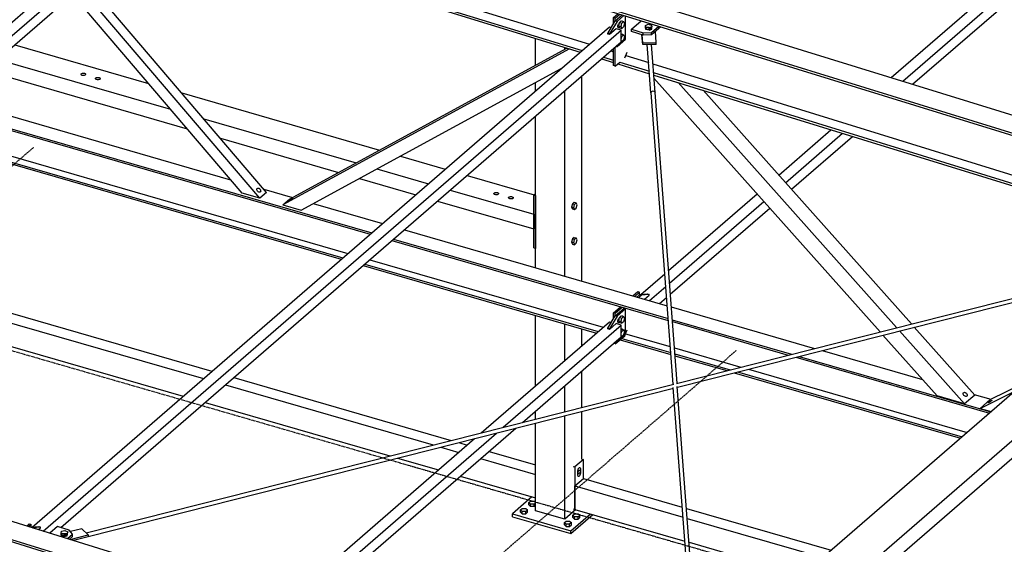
# Model space of a CAD drawing. Header units: millimetres. Extents: x -288865 to 11255, y 102926 to 380857.
# Tile 53 of 142: x -153778 to -151538, y 234282 to 235475. Entities that reach past the tile are written whole.
import ezdxf

# ---------------------------------------------------------------- set-up
doc = ezdxf.new("R2010")
doc.units = ezdxf.units.MM
doc.header["$MEASUREMENT"] = 0
doc.linetypes.add('DXK_LINE_DOT3', pattern=[5.9187, 2.979, -0.9799, 0.9799, -0.9799])
doc.layers.add('TS_INNE_OBIEKTY', color=7, linetype='Continuous')
doc.layers.add('TS_LINIE_WIDOCZNE', color=7, linetype='Continuous')

# ---------------------------------------------------------------- blocks, each defined once
blk = doc.blocks.new('Part-68308383-1573 - 1330')
at = {"layer": 'TS_LINIE_WIDOCZNE', "color": 1, "linetype": 'Continuous'}
for p, q in [((12430, 9481.1), (12441.2, 9490.8)), ((12445.2, 9489.7), (12434, 9479.9)), ((12441.2, 9490.8), (12445.2, 9489.7)), ((12445.2, 9483.9), (12445.2, 9489.7))]:
    blk.add_line(p, q, dxfattribs=at)
blk = doc.blocks.new('Bolt-68308383-3577 - 1330')
at = {"layer": 'TS_INNE_OBIEKTY', "color": 1, "linetype": 'Continuous'}
for p, q in [((12113.5, 9713.4), (12113.6, 9714.2)), ((12114, 9712.6), (12113.5, 9713.4)), ((12113.6, 9714.2), (12114.2, 9715)), ((12114.9, 9711.9), (12114, 9712.6)), ((12114.2, 9715), (12115.3, 9715.7)), ((12116.2, 9711.3), (12114.9, 9711.9)), ((12115.3, 9715.7), (12116.7, 9716.1)), ((12117.8, 9711), (12116.2, 9711.3)), ((12116.7, 9716.1), (12118.3, 9716.4)), ((12119.5, 9711), (12117.8, 9711)), ((12118.3, 9716.4), (12120, 9716.3)), ((12121.1, 9711.2), (12119.5, 9711)), ((12120, 9716.3), (12121.6, 9716)), ((12122.5, 9711.7), (12121.1, 9711.2)), ((12121.6, 9716), (12122.9, 9715.5)), ((12123.6, 9712.3), (12122.5, 9711.7)), ((12122.9, 9715.5), (12123.8, 9714.8)), ((12124.2, 9713.1), (12123.6, 9712.3)), ((12123.8, 9714.8), (12124.3, 9714)), ((12124.3, 9714), (12124.2, 9713.1)), ((12146.9, 9704.6), (12147.5, 9705.4)), ((12146.9, 9703.8), (12146.9, 9704.6)), ((12147.3, 9703), (12146.9, 9703.8)), ((12148.2, 9702.3), (12147.3, 9703)), ((12147.5, 9705.4), (12148.6, 9706.1)), ((12149.5, 9701.7), (12148.2, 9702.3)), ((12148.6, 9706.1), (12150, 9706.5)), ((12151.1, 9701.4), (12149.5, 9701.7)), ((12150, 9706.5), (12151.6, 9706.7)), ((12152.8, 9701.4), (12151.1, 9701.4)), ((12151.6, 9706.7), (12153.3, 9706.7)), ((12154.4, 9701.6), (12152.8, 9701.4)), ((12153.3, 9706.7), (12154.9, 9706.4)), ((12155.8, 9702.1), (12154.4, 9701.6)), ((12154.9, 9706.4), (12156.2, 9705.9)), ((12156.9, 9702.7), (12155.8, 9702.1)), ((12156.2, 9705.9), (12157.1, 9705.2)), ((12157.5, 9703.5), (12156.9, 9702.7)), ((12157.1, 9705.2), (12157.6, 9704.3)), ((12157.6, 9704.3), (12157.5, 9703.5))]:
    blk.add_line(p, q, dxfattribs=at)
blk = doc.blocks.new('Part-68308383-1559 - 1330')
at = {"layer": 'TS_LINIE_WIDOCZNE', "color": 1, "linetype": 'Continuous'}
for p, q in [((12385.8, 9442.9), (12401.7, 9456.6)), ((12389.8, 9441.7), (12405.7, 9455.5)), ((12389.8, 9441.7), (12385.8, 9442.9)), ((12385.8, 9429.3), (12385.8, 9442.9)), ((12389.8, 9435.9), (12389.8, 9441.7)), ((12389.8, 9371.8), (12411.4, 9390.4)), ((12411.4, 9390.4), (12413, 9394.7)), ((12413, 9394.8), (12416.7, 9404.2)), ((12385.8, 9372.9), (12385.8, 9373.1)), ((12389.8, 9371.8), (12385.8, 9372.9)), ((12389.8, 9371.8), (12389.8, 9376.5))]:
    blk.add_line(p, q, dxfattribs=at)
blk = doc.blocks.new('Part-68308383-1444 - 1330')
at = {"layer": 'TS_LINIE_WIDOCZNE', "color": 1, "linetype": 'Continuous'}
for p, q in [((12385.8, 10113.7), (12396.3, 10122.8)), ((12389.8, 10112.6), (12385.8, 10113.7)), ((12385.8, 10099.6), (12385.8, 10113.7)), ((12389.8, 10112.6), (12400.2, 10121.6)), ((12389.8, 10106.2), (12389.8, 10112.6)), ((12385.8, 10004.5), (12385.8, 10043.4)), ((12389.8, 10003.3), (12389.8, 10046.8)), ((12411.5, 10022.3), (12416.5, 10035.4)), ((12389.8, 10003.3), (12385.8, 10004.5)), ((12389.8, 10003.3), (12400, 10012.2))]:
    blk.add_line(p, q, dxfattribs=at)
blk = doc.blocks.new('Part-68308383-1448 - 1330')
at = {"layer": 'TS_LINIE_WIDOCZNE', "color": 1, "linetype": 'Continuous'}
for p, q in [((12426.8, 10087.6), (12448.8, 10106.6)), ((12426.7, 10082.3), (12426.8, 10087.6)), ((12453.3, 10074), (12426.7, 10082.3)), ((12426.8, 10087.6), (12453.4, 10079.3)), ((12453.4, 10079.3), (12472.5, 10080.2)), ((12459.6, 10089), (12459.7, 10089.9)), ((12460, 10088.2), (12459.6, 10089)), ((12459.7, 10089.9), (12460.3, 10090.7)), ((12461, 10087.4), (12460, 10088.2)), ((12460.2, 10088), (12460.3, 10090.7)), ((12460.3, 10090.7), (12461.3, 10091.3)), ((12462.3, 10086.9), (12461, 10087.4)), ((12461.3, 10091.3), (12462.8, 10091.8)), ((12463.8, 10086.6), (12462.3, 10086.9)), ((12462.8, 10091.8), (12464.4, 10092)), ((12465.5, 10086.5), (12463.8, 10086.6)), ((12464.4, 10092), (12466.1, 10091.9)), ((12467.2, 10086.7), (12465.5, 10086.5)), ((12466.1, 10091.9), (12467.6, 10091.6)), ((12468.6, 10087.1), (12467.2, 10086.7)), ((12467.6, 10086.8), (12467.6, 10091.6)), ((12467.6, 10091.6), (12469, 10091)), ((12469.6, 10087.8), (12468.6, 10087.1)), ((12469, 10091), (12469.9, 10090.3)), ((12470.2, 10088.6), (12469.6, 10087.8)), ((12469.9, 10090.3), (12470.3, 10089.4)), ((12470.3, 10089.4), (12470.2, 10088.6)), ((12493.2, 10092.9), (12472.4, 10074.9)), ((12472.4, 10074.9), (12472.5, 10080.2)), ((12472.5, 10080.2), (12488.7, 10094.3)), ((12453.3, 10074), (12453.4, 10079.3)), ((12472.4, 10074.9), (12453.3, 10074))]:
    blk.add_line(p, q, dxfattribs=at)
blk = doc.blocks.new('Part-68308383-1607 - 1330')
at = {"layer": 'TS_LINIE_WIDOCZNE', "color": 1, "linetype": 'Continuous'}
for p, q in [((10272.6, 10103.9), (11514.6, 9745.3)), ((10248, 10082.6), (11835.6, 9624.3)), ((10244.4, 10079.4), (11831.9, 9621.1)), ((10803.7, 9859.6), (11781.4, 9577.4)), ((10791.3, 9845.8), (11766.3, 9564.3)), ((10794.9, 9848.9), (11770, 9567.5)), ((11590.4, 9723.5), (11655.2, 9704.7)), ((11702.8, 9691), (11860.2, 9645.6)), ((11885.3, 9609.9), (12509.9, 9429.6)), ((11909.9, 9631.2), (12507.7, 9458.7)), ((11881.7, 9606.8), (12510.2, 9425.3)), ((11816.1, 9549.9), (12346.8, 9396.7)), ((11819.7, 9553.1), (12350.5, 9399.9)), ((11831.2, 9563), (12361.9, 9409.8)), ((12517.2, 9455.9), (12843.3, 9361.8)), ((12519.4, 9426.9), (12790.8, 9348.5)), ((12519.7, 9422.6), (12783.1, 9346.5)), ((12413.1, 9395), (12514.7, 9365.7)), ((12400.7, 9381.2), (12516.1, 9347.9)), ((12404.3, 9384.3), (12515.8, 9352.2)), ((12524.2, 9363), (12675.5, 9319.3)), ((12525.2, 9349.4), (12651, 9313.1)), ((12525.5, 9345.1), (12643.3, 9311.2)), ((12800.2, 9341.6), (13240.8, 9214.4)), ((12808, 9343.6), (13244.4, 9217.6)), ((12860.4, 9356.8), (13088.9, 9290.9)), ((12660.4, 9306.2), (13175.2, 9157.6)), ((12668.1, 9308.2), (13178.8, 9160.7)), ((12692.6, 9314.4), (13190.3, 9170.7)), ((13206.4, 9256.9), (13244.1, 9246.1))]:
    blk.add_line(p, q, dxfattribs=at)
blk = doc.blocks.new('Part-68308383-1611 - 1330')
at = {"layer": 'TS_LINIE_WIDOCZNE', "color": 1, "linetype": 'Continuous'}
for p, q in [((12992.1, 9399.4), (12477.7, 9976.1)), ((13029.9, 9409), (12533.2, 9965.9)), ((13063.3, 9417.4), (12589.6, 9948.5)), ((13207.5, 9255.8), (13070, 9409.9)), ((13122, 9253.8), (12998.8, 9391.9)), ((13184.4, 9235.8), (13036.7, 9401.4)), ((13184.4, 9235.8), (13122, 9253.8)), ((13207.5, 9255.8), (13184.4, 9235.8))]:
    blk.add_line(p, q, dxfattribs=at)
blk = doc.blocks.new('Part-68308383-2118 - 1330')
at = {"layer": 'TS_LINIE_WIDOCZNE', "color": 1, "linetype": 'Continuous'}
for p, q in [((12439, 9478.5), (12445.4, 9484)), ((12449.4, 9482.8), (12443, 9477.3)), ((12445.4, 9484), (12462.7, 9485.6)), ((12445.4, 9484), (12449.4, 9482.8)), ((12466.7, 9484.5), (12449.4, 9482.8)), ((12462.7, 9485.6), (12466.7, 9484.5)), ((12466.7, 9482.8), (12466.7, 9484.5))]:
    blk.add_line(p, q, dxfattribs=at)
blk = doc.blocks.new('Part-68308383-3545 - 1330')
at = {"layer": 'TS_LINIE_WIDOCZNE', "color": 1, "linetype": 'Continuous'}
for p, q in [((12208.2, 10227.3), (12208.1, 10924.8)), ((12274.7, 10905.6), (12208.1, 10924.8)), ((12274.8, 10206.8), (12274.7, 10905.6)), ((12313.3, 10194.9), (12313.2, 10900.4)), ((12208.2, 10005.5), (12208.2, 10066.3)), ((12274.8, 10041.7), (12274.8, 10045.7)), ((12313.3, 9514.8), (12313.3, 9980.5)), ((12208.2, 9947), (12208.2, 9965.8)), ((12274.8, 9525.9), (12274.8, 9947.2)), ((12208.2, 9545.1), (12208.2, 9889.5)), ((12208.2, 9276.7), (12208.2, 9436.7)), ((12274.9, 9334.4), (12274.8, 9417.5)), ((12313.3, 9367.7), (12313.3, 9406.4)), ((12313.3, 9227.7), (12313.3, 9310.3)), ((12274.9, 9217.9), (12274.9, 9277)), ((12208.2, 9201.1), (12208.2, 9219.3)), ((12274.9, 8973.6), (12274.9, 9208.6)), ((12313.3, 9110.2), (12313.3, 9218.4)), ((12208.3, 8992.8), (12208.2, 9191.8)), ((12274.9, 8973.6), (12208.3, 8992.8)), ((12299.9, 8995.3), (12274.9, 8973.6))]:
    blk.add_line(p, q, dxfattribs=at)
blk = doc.blocks.new('Part-68308383-1536 - 1330')
at = {"layer": 'TS_LINIE_WIDOCZNE', "color": 1, "linetype": 'Continuous'}
for p, q in [((12471, 9942.9), (12462.6, 10052.8)), ((12480.2, 9943.5), (12471.8, 10052.9)), ((12472.4, 9945.7), (12471, 9942.9)), ((12471, 9942.9), (12471.1, 9942.8))]:
    blk.add_line(p, q, dxfattribs=at)
blk = doc.blocks.new('Part-68308383-1606 - 1330')
at = {"layer": 'TS_LINIE_WIDOCZNE', "color": 1, "linetype": 'Continuous'}
for p, q in [((12285.3, 10042.5), (11633.4, 9687.9)), ((11648.8, 9701.3), (12279.5, 10044.3)), ((11675.1, 9675.9), (12266.8, 9997.7)), ((11633.4, 9687.9), (11648.8, 9701.3)), ((11633.4, 9687.9), (11675.1, 9675.9))]:
    blk.add_line(p, q, dxfattribs=at)
blk = doc.blocks.new('Part-68308383-1608 - 1330')
at = {"layer": 'TS_LINIE_WIDOCZNE', "color": 1, "linetype": 'Continuous'}
for p, q in [((10888.4, 10634.7), (13831.7, 9726.2)), ((10790.6, 10509.2), (12314.3, 10038.8)), ((10804.1, 10524.4), (12330.8, 10053.1)), ((10786.3, 10505.2), (12309.8, 10034.9)), ((12333.7, 10147.4), (13796.7, 9695.9)), ((12355.5, 10135.4), (13792.2, 9691.9)), ((12379.7, 10038), (12385.8, 10036.1)), ((12358.6, 10019.8), (12385.8, 10011.4)), ((12363.2, 10023.8), (12385.8, 10016.8)), ((12413.5, 10027.6), (12465.8, 10011.4)), ((12395.7, 10008.4), (12467.7, 9986.2)), ((12400, 10012.4), (12467.3, 9991.6)), ((12475.2, 10008.5), (13715.6, 9625.6)), ((12476.8, 9988.7), (13699.2, 9611.4)), ((12477.2, 9983.2), (13694.6, 9607.4))]:
    blk.add_line(p, q, dxfattribs=at)
blk = doc.blocks.new('Part-68308383-1610 - 1330')
at = {"layer": 'TS_LINIE_WIDOCZNE', "color": 1, "linetype": 'Continuous'}
for p, q in [((13695.2, 9460.3), (13878.4, 9550.7)), ((13718.3, 9480.3), (13867.6, 9554)), ((13558.9, 9342.2), (13941.6, 9531.2)), ((13242.9, 9245.5), (13321.6, 9284.4)), ((13219.9, 9225.5), (13298.5, 9264.4)), ((13242.9, 9245.5), (13219.9, 9225.5)), ((13219.9, 9225.5), (13245.2, 9218.2))]:
    blk.add_line(p, q, dxfattribs=at)
blk = doc.blocks.new('Part-68308383-1612 - 1330')
at = {"layer": 'TS_LINIE_WIDOCZNE', "color": 1, "linetype": 'Continuous'}
for p, q in [((11540.8, 9714.7), (10894.3, 10471.8)), ((11581.1, 9703.1), (10935.5, 10459.1)), ((11596.5, 9716.4), (10971.9, 10447.9)), ((11581.1, 9703.1), (11540.8, 9714.7)), ((11596.5, 9716.4), (11581.1, 9703.1))]:
    blk.add_line(p, q, dxfattribs=at)
blk = doc.blocks.new('Part-68308383-2323 - 1330')
at = {"layer": 'TS_LINIE_WIDOCZNE', "color": 1, "linetype": 'Continuous'}
for p, q in [((15486.9, 11159.6), (12640.8, 8694.8)), ((14087.9, 9840.3), (12761, 8691.2)), ((14087.9, 9800.3), (12761, 8651.2))]:
    blk.add_line(p, q, dxfattribs=at)
blk = doc.blocks.new('Part-68308383-2339 - 1330')
at = {"layer": 'TS_LINIE_WIDOCZNE', "color": 1, "linetype": 'Continuous'}
for p, q in [((11924.8, 10889.7), (12196.1, 11124.6)), ((11975.7, 10903), (12222.8, 11117)), ((12196.1, 11124.6), (12200.4, 11123.4)), ((12211.5, 11120.2), (12196.1, 11106.9)), ((12222.8, 11117), (12211.5, 11120.2)), ((12222.8, 11090.3), (12222.8, 11117)), ((12019.8, 10914.5), (12222.8, 11090.3)), ((12196.1, 11106.9), (12192.1, 11108.1)), ((11461.6, 10457.8), (11960.3, 10889.7)), ((11484.3, 10450.8), (12004.4, 10901.2)), ((11435.4, 10465.8), (11909.5, 10876.4)), ((11160.1, 10227.4), (11298.3, 10347.1)), ((11175.2, 10209.7), (11324.5, 10339)), ((11188.3, 10194.4), (11347.2, 10332)), ((10838.4, 9948.8), (11127.3, 10199)), ((10857.9, 9934.9), (11142.4, 10181.3)), ((10881, 9928.3), (11155.5, 10166)), ((10846.6, 9938.2), (10857.2, 9947.4))]:
    blk.add_line(p, q, dxfattribs=at)
blk = doc.blocks.new('Part-68308383-1723 - 1330')
at = {"layer": 'TS_LINIE_WIDOCZNE', "color": 1, "linetype": 'Continuous'}
for p, q in [((12529.2, 9282.3), (13645.3, 9564.7)), ((12531, 9273.5), (13630.2, 9551.6)), ((11186, 8942.4), (12522.7, 9280.6)), ((11190.6, 8934.3), (12521.9, 9271.2))]:
    blk.add_line(p, q, dxfattribs=at)
blk = doc.blocks.new('Part-68308383-1724 - 1330')
at = {"layer": 'TS_LINIE_WIDOCZNE', "color": 1, "linetype": 'Continuous'}
for p, q in [((12472.3, 9945.8), (12472.4, 9945.9)), ((12472.4, 9945.9), (12475.6, 9947.2)), ((12475.6, 9947.2), (12478.9, 9946.1)), ((12478.9, 9946.1), (12480.3, 9943.3)), ((12521.2, 9280.3), (12471.1, 9942.9)), ((12530.3, 9282.6), (12480.3, 9943.3)), ((12578.8, 8641.1), (12530.8, 9275.5)), ((12570.1, 8633.6), (12521.7, 9273))]:
    blk.add_line(p, q, dxfattribs=at)
blk = doc.blocks.new('Part-68308383-1858 - 1330')
at = {"layer": 'TS_LINIE_WIDOCZNE', "color": 1, "linetype": 'Continuous'}
for p, q in [((11149.9, 8927.5), (11190.7, 8937.7)), ((11176.5, 8951.8), (11150.2, 8945.2)), ((11190.7, 8937.7), (11176.5, 8951.8)), ((11190.7, 8937.7), (11190.6, 8933.7)), ((11190.6, 8933.7), (11157, 8925.3))]:
    blk.add_line(p, q, dxfattribs=at)
blk = doc.blocks.new('Part-68308383-1856 - 1330')
at = {"layer": 'TS_LINIE_WIDOCZNE', "color": 1, "linetype": 'Continuous'}
for p, q in [((11060.6, 8955), (11060.7, 8955.1)), ((11060.7, 8955.1), (11078.1, 8956.8)), ((11060.7, 8955.1), (11064.7, 8954)), ((11064.7, 8954), (11064.5, 8953.8)), ((11082, 8955.7), (11064.7, 8954)), ((11078.1, 8956.8), (11082, 8955.7)), ((11082, 8954), (11082, 8955.7))]:
    blk.add_line(p, q, dxfattribs=at)
blk = doc.blocks.new('Part-68308383-3549 - 1330')
at = {"layer": 'TS_LINIE_WIDOCZNE', "color": 1, "linetype": 'Continuous'}
for p, q in [((10699.2, 9510.6), (10718.4, 9527.3)), ((10718.4, 9527.3), (11472.3, 9309.7)), ((10699.2, 9457.3), (10699.2, 9510.6)), ((10699.2, 9510.6), (11453.1, 9293)), ((10699.2, 9457.3), (11406.9, 9253)), ((11502.8, 9278.6), (11975.6, 9142.2)), ((11522, 9295.3), (12016.5, 9152.5)), ((11456.6, 9238.7), (11877.2, 9117.3)), ((12033.7, 9147.6), (12052.8, 9142.1)), ((11992.7, 9137.2), (12033.6, 9125.4)), ((12102.5, 9127.7), (12208.3, 9097.2)), ((11894.3, 9112.3), (11987.4, 9085.5)), ((12083.3, 9111.1), (12208.3, 9075)), ((12037.1, 9071.1), (12208.3, 9021.7))]:
    blk.add_line(p, q, dxfattribs=at)
blk = doc.blocks.new('Part-68308383-1861 - 1330')
at = {"layer": 'TS_LINIE_WIDOCZNE', "color": 1, "linetype": 'Continuous'}
for p, q in [((11051.2, 8957.9), (11056.7, 8962.7)), ((11060.7, 8961.5), (11055.2, 8956.7)), ((11056.7, 8962.7), (11060.7, 8961.5)), ((11060.7, 8955.1), (11060.7, 8961.5))]:
    blk.add_line(p, q, dxfattribs=at)
blk = doc.blocks.new('Part-68308383-1863 - 1330')
at = {"layer": 'TS_LINIE_WIDOCZNE', "color": 1, "linetype": 'Continuous'}
for p, q in [((11120.9, 8956.6), (11103.7, 8941.7)), ((11147.5, 8948.4), (11120.9, 8956.6)), ((11130.6, 8938.1), (11130.7, 8939)), ((11131.1, 8937.3), (11130.6, 8938.1)), ((11130.7, 8939), (11131.3, 8939.8)), ((11131.3, 8939.8), (11132.4, 8940.4)), ((11131.3, 8937.1), (11131.3, 8939.8)), ((11132.4, 8940.4), (11133.8, 8940.8)), ((11133.8, 8940.8), (11135.4, 8941)), ((11135.4, 8941), (11137.1, 8941)), ((11137.1, 8941), (11138.7, 8940.6)), ((11138.6, 8935.9), (11138.7, 8940.6)), ((11138.7, 8940.6), (11140, 8940.1)), ((11140, 8940.1), (11140.9, 8939.3)), ((11141.3, 8937.7), (11140.7, 8936.9)), ((11140.9, 8939.3), (11141.4, 8938.5)), ((11141.4, 8938.5), (11141.3, 8937.7)), ((11143.7, 8929.4), (11155.1, 8939.3)), ((11155.1, 8939.3), (11147.5, 8948.4)), ((11155, 8934), (11155.1, 8939.3)), ((11132, 8936.6), (11131.1, 8937.3)), ((11133.3, 8936), (11132, 8936.6)), ((11134.9, 8935.7), (11133.3, 8936)), ((11136.6, 8935.6), (11134.9, 8935.7)), ((11138.2, 8935.8), (11136.6, 8935.6)), ((11139.6, 8936.2), (11138.2, 8935.8)), ((11140.7, 8936.9), (11139.6, 8936.2)), ((11148.1, 8928), (11155, 8934))]:
    blk.add_line(p, q, dxfattribs=at)
blk = doc.blocks.new('Part-68308383-1966 - 1330')
at = {"layer": 'TS_LINIE_WIDOCZNE', "color": 1, "linetype": 'Continuous'}
for p, q in [((12372.5, 10077.9), (12389.8, 10106.2)), ((12393.8, 10105), (12376.5, 10076.7)), ((12389.8, 10106.2), (12405.7, 10119.9)), ((12393.8, 10105), (12389.8, 10106.2)), ((12409.6, 10118.7), (12393.8, 10105)), ((12413, 10065), (12413, 10117.6)), ((12376.5, 10076.7), (12372.5, 10077.9)), ((12372.5, 10076.2), (12372.5, 10077.9)), ((12376.5, 10076.7), (12376.5, 10075)), ((12393.8, 10048.4), (12413, 10065)), ((12391.3, 10048.2), (12393.8, 10048.4))]:
    blk.add_line(p, q, dxfattribs=at)
blk = doc.blocks.new('Part-68308383-1971 - 1330')
at = {"layer": 'TS_LINIE_WIDOCZNE', "color": 1, "linetype": 'Continuous'}
for p, q in [((12483.1, 10056.9), (12480.9, 10082.3)), ((12452.2, 10052.7), (12450.4, 10074.9)), ((12452.3, 10056.7), (12450.8, 10074.8)), ((12452.2, 10052.7), (12452.3, 10056.7)), ((12483, 10052.9), (12452.2, 10052.7)), ((12452.3, 10056.7), (12483.1, 10056.9)), ((12483, 10052.9), (12483.1, 10056.9))]:
    blk.add_line(p, q, dxfattribs=at)
blk = doc.blocks.new('Part-68308383-2117 - 1330')
at = {"layer": 'TS_LINIE_WIDOCZNE', "color": 1, "linetype": 'Continuous'}
for p, q in [((12372.5, 9407.6), (12389.8, 9435.9)), ((12393.8, 9434.7), (12376.5, 9406.4)), ((12389.8, 9435.9), (12409.1, 9452.5)), ((12393.8, 9434.7), (12389.8, 9435.9)), ((12413, 9451.4), (12393.8, 9434.7)), ((12413, 9451.4), (12409.1, 9452.5)), ((12413, 9394.7), (12413, 9451.4)), ((12376.5, 9406.4), (12372.5, 9407.6)), ((12372.5, 9405.9), (12372.5, 9407.6)), ((12376.5, 9406.4), (12376.5, 9404.7)), ((12393.8, 9378.1), (12413, 9394.7)), ((12391.3, 9377.9), (12393.8, 9378.1))]:
    blk.add_line(p, q, dxfattribs=at)
blk = doc.blocks.new('Part-68308383-2208 - 1330')
at = {"layer": 'TS_LINIE_WIDOCZNE', "color": 1, "linetype": 'Continuous'}
for p, q in [((9505.8, 9435), (12447.1, 8527.1)), ((10949.1, 8948.3), (12412.1, 8496.7)), ((10970.9, 8936.3), (12407.6, 8492.8))]:
    blk.add_line(p, q, dxfattribs=at)
blk = doc.blocks.new('Part-68308383-3551 - 1330')
at = {"layer": 'TS_LINIE_WIDOCZNE', "color": 1, "linetype": 'Continuous'}
for p, q in [((10679.9, 10106.9), (10718.4, 10140.2)), ((10718.4, 10140.2), (10974.1, 10066.4)), ((10679.9, 10073.6), (10679.9, 10106.9)), ((10679.9, 10106.9), (10935.7, 10033)), ((10679.9, 10073.6), (10906.8, 10008.1)), ((11023.8, 10052), (11327.7, 9964.3)), ((10985.4, 10018.7), (11378, 9905.3)), ((10956.5, 9993.7), (11415.7, 9861.1)), ((11403.5, 9942.4), (11853.4, 9812.5)), ((11453.8, 9883.5), (11800, 9783.5)), ((11491.5, 9839.3), (11760, 9761.8)), ((11901, 9798.8), (12003.1, 9769.3)), ((11847.6, 9769.8), (11964.6, 9736)), ((11807.6, 9748), (11935.8, 9711)), ((12052.8, 9755), (12205.1, 9711)), ((12014.3, 9721.7), (12204.1, 9666.9)), ((11985.5, 9696.7), (12204.1, 9633.6)), ((12204.1, 9666.9), (12204.1, 9633.6))]:
    blk.add_line(p, q, dxfattribs=at)
blk = doc.blocks.new('Part-68308383-2304 - 1330')
at = {"layer": 'TS_LINIE_WIDOCZNE', "color": 1, "linetype": 'Continuous'}
for p, q in [((11063.2, 8955.4), (12376.6, 10092.8)), ((11088.4, 8946.4), (12403.2, 10085.1)), ((12391.9, 10088.4), (12376.5, 10075)), ((12376.6, 10092.8), (12380.9, 10091.5)), ((12403.2, 10085.1), (12391.9, 10088.4)), ((12403.2, 10058.4), (12403.2, 10085.1)), ((11128.3, 8954.3), (12403.2, 10058.4)), ((12376.5, 10075), (12372.5, 10076.2)), ((11077.3, 8949.9), (11082, 8954))]:
    blk.add_line(p, q, dxfattribs=at)
blk = doc.blocks.new('Part-68308383-2336 - 1330')
at = {"layer": 'TS_LINIE_WIDOCZNE', "color": 1, "linetype": 'Continuous'}
for p, q in [((12084.8, 9169.8), (12376.6, 9422.5)), ((12135, 9182.5), (12403.2, 9414.8)), ((12391.9, 9418.1), (12376.5, 9404.7)), ((12376.6, 9422.5), (12380.9, 9421.2)), ((12403.2, 9414.8), (12391.9, 9418.1)), ((12403.2, 9388.1), (12403.2, 9414.8)), ((12178.5, 9193.5), (12403.2, 9388.1)), ((12376.5, 9404.7), (12372.5, 9405.9)), ((11659, 8770.3), (12119.9, 9169.4)), ((11681.7, 8763.3), (12163.4, 9180.4)), ((11632.9, 8778.4), (12069.7, 9156.7)), ((11376.9, 8556.7), (11495.8, 8659.7)), ((11392.4, 8539.3), (11521.9, 8651.6)), ((11405.8, 8524.3), (11544.6, 8644.6)), ((11125.9, 8339.4), (11327.6, 8514.1)), ((11128.1, 8310.5), (11343.1, 8496.7)), ((11130, 8285.5), (11356.5, 8481.7)), ((11063.2, 8285.1), (11117.3, 8331.9)), ((11082.7, 8271.2), (11119.5, 8303)), ((11071.4, 8274.5), (11082, 8283.7)), ((11105.8, 8264.5), (11121.4, 8278))]:
    blk.add_line(p, q, dxfattribs=at)
blk = doc.blocks.new('Part-68308383-2340 - 1330')
at = {"layer": 'TS_LINIE_WIDOCZNE', "color": 1, "linetype": 'Continuous'}
for p, q in [((13484.6, 10382), (13805.6, 10660.1)), ((13535.7, 10395.5), (13832.3, 10652.4)), ((13805.5, 10642.3), (13801.6, 10643.5)), ((13820.9, 10655.6), (13805.5, 10642.3)), ((13805.6, 10660.1), (13809.9, 10658.8)), ((13832.3, 10652.4), (13820.9, 10655.6)), ((13832.3, 10625.7), (13832.3, 10652.4)), ((13579.9, 10407.2), (13832.3, 10625.7)), ((13066.3, 9962.4), (13564.4, 10393.8)), ((13043.7, 9969.4), (13520.2, 10382.1)), ((13017.5, 9977.5), (13469.1, 10368.7)), ((12761.5, 9755.8), (12880.4, 9858.8)), ((12777, 9738.5), (12906.6, 9850.7)), ((12790.4, 9723.4), (12929.2, 9843.7)), ((12510.9, 9538.8), (12712.2, 9713.2)), ((12513.1, 9509.9), (12727.7, 9695.8)), ((12515, 9484.9), (12741.1, 9680.8)), ((12447.9, 9484.2), (12502.2, 9531.3)), ((12467.3, 9470.3), (12504.4, 9502.4)), ((12456, 9473.6), (12466.7, 9482.8)), ((12490.4, 9463.6), (12506.3, 9477.4))]:
    blk.add_line(p, q, dxfattribs=at)
blk = doc.blocks.new('Bolt-68308383-2420 - 1330')
at = {"layer": 'TS_INNE_OBIEKTY', "color": 1, "linetype": 'Continuous'}
for p, q in [((11129.2, 8936.8), (11129.3, 8942)), ((11129.3, 8942), (11130.3, 8946)), ((11135.7, 8939.5), (11129.3, 8942)), ((11130.3, 8946), (11137.6, 8947.5)), ((11135.6, 8934.2), (11135.7, 8939.5)), ((11143, 8940.9), (11135.7, 8939.5)), ((11137.6, 8947.5), (11144, 8945)), ((11142.9, 8935.7), (11143, 8940.9)), ((11142.9, 8935.7), (11143.9, 8939.7)), ((11144, 8945), (11143, 8940.9)), ((11143.9, 8939.7), (11144, 8945)), ((11129.2, 8936.8), (11135.6, 8934.2)), ((11135.6, 8934.2), (11142.9, 8935.7))]:
    blk.add_line(p, q, dxfattribs=at)
blk = doc.blocks.new('Bolt-68308383-2492 - 1330')
at = {"layer": 'TS_INNE_OBIEKTY', "color": 1, "linetype": 'Continuous'}
for p, q in [((12385.8, 10104.8), (12384.2, 10098.7)), ((12397.5, 10094.9), (12399.5, 10102.6)), ((12399.5, 10102.6), (12403.5, 10106.1)), ((12399.5, 10102.6), (12404.8, 10101.1)), ((12403.5, 10106.1), (12408.8, 10104.6)), ((12404.7, 10105.7), (12405.6, 10106.2)), ((12404.8, 10101.1), (12408.8, 10104.6)), ((12405.6, 10106.2), (12406.5, 10106)), ((12406.5, 10106), (12407, 10105.1)), ((12408.8, 10104.6), (12410.8, 10100.3)), ((12384.2, 10098.7), (12384.7, 10097.8)), ((12384.2, 10098.7), (12385.1, 10098.5)), ((12395.7, 10093.4), (12395.9, 10095.3)), ((12395.9, 10091.8), (12395.7, 10093.4)), ((12395.9, 10095.3), (12396.5, 10097.3)), ((12396.5, 10090.7), (12395.9, 10091.8)), ((12396.5, 10097.3), (12397.4, 10099.1)), ((12397.4, 10090.5), (12396.5, 10090.7)), ((12397.4, 10099.1), (12398.4, 10100.4)), ((12398.4, 10091), (12397.4, 10090.5)), ((12397.5, 10094.9), (12399.5, 10090.6)), ((12397.5, 10094.9), (12402.8, 10093.4)), ((12398.4, 10100.4), (12399.1, 10100.9)), ((12399.1, 10091.6), (12398.4, 10091)), ((12399.5, 10090.6), (12404.8, 10089.1)), ((12402.8, 10093.4), (12404.8, 10101.1)), ((12404.8, 10089.1), (12402.8, 10093.4)), ((12408.8, 10092.6), (12404.8, 10089.1)), ((12410.8, 10100.3), (12408.8, 10092.6)), ((12403.2, 10075.9), (12403.5, 10076.1)), ((12403.2, 10071.6), (12404.8, 10071.1)), ((12403.2, 10065.1), (12404.8, 10071.1)), ((12404.8, 10059.1), (12403.2, 10062.5)), ((12403.2, 10059.6), (12404.8, 10059.1)), ((12403.5, 10076.1), (12408.8, 10074.6)), ((12404.7, 10075.8), (12405.6, 10076.2)), ((12404.8, 10071.1), (12408.8, 10074.6)), ((12408.8, 10062.6), (12404.8, 10059.1)), ((12405.6, 10076.2), (12406.5, 10076)), ((12406.5, 10076), (12407, 10075.1)), ((12408.8, 10074.6), (12410.8, 10070.3)), ((12410.8, 10070.3), (12408.8, 10062.6))]:
    blk.add_line(p, q, dxfattribs=at)
blk = doc.blocks.new('Bolt-68308383-2496 - 1330')
at = {"layer": 'TS_INNE_OBIEKTY', "color": 1, "linetype": 'Continuous'}
for p, q in [((12458.2, 10090.9), (12458.3, 10096.1)), ((12459.1, 10086.8), (12458.2, 10090.9)), ((12458.3, 10096.1), (12464.7, 10098.5)), ((12459.2, 10092.1), (12458.3, 10096.1)), ((12459.1, 10086.8), (12459.2, 10092.1)), ((12466.5, 10085.1), (12459.1, 10086.8)), ((12466.6, 10090.4), (12459.2, 10092.1)), ((12464.7, 10098.5), (12472, 10096.8)), ((12466.5, 10085.1), (12466.6, 10090.4)), ((12466.5, 10085.1), (12472.9, 10087.5)), ((12473, 10092.7), (12466.6, 10090.4)), ((12472, 10096.8), (12473, 10092.7)), ((12472.9, 10087.5), (12473, 10092.7))]:
    blk.add_line(p, q, dxfattribs=at)
blk = doc.blocks.new('GridLine-68308383-3699 - 1330')
at = {"layer": 'TS_INNE_OBIEKTY', "color": 4, "linetype": 'DXK_LINE_DOT3'}
blk.add_line((4316.8, 3973.4), (11067.1, 9819.4), dxfattribs=at)
blk = doc.blocks.new('Part-68308383-3490 - 1330')
at = {"layer": 'TS_LINIE_WIDOCZNE', "color": 1, "linetype": 'Continuous'}
for p, q in [((12317.2, 9109.1), (12298, 9092.4)), ((12313.3, 9110.2), (12317.2, 9109.1)), ((12317.2, 9065.8), (12317.2, 9109.1)), ((12294.1, 9093.5), (12298, 9092.4)), ((12298, 9092.4), (12298, 8995.8)), ((12294.1, 8996.9), (12298, 8995.8))]:
    blk.add_line(p, q, dxfattribs=at)
blk = doc.blocks.new('Part-68308383-3498 - 1330')
at = {"layer": 'TS_LINIE_WIDOCZNE', "color": 1, "linetype": 'Continuous'}
for p, q in [((12204.1, 9710.2), (12208.2, 9713.7)), ((12204.1, 9590.3), (12204.1, 9710.2)), ((12204.1, 9710.2), (12208.1, 9709)), ((12208.1, 9709), (12208.2, 9709.1)), ((12208.1, 9709), (12208.1, 9589.1)), ((12204.1, 9590.3), (12208.1, 9589.1)), ((12208.1, 9589.1), (12208.2, 9589.2))]:
    blk.add_line(p, q, dxfattribs=at)
blk = doc.blocks.new('Bolt-68308383-3578 - 1330')
at = {"layer": 'TS_INNE_OBIEKTY', "color": 1, "linetype": 'Continuous'}
for p, q in [((11174.2, 9984.5), (11174.3, 9985.4)), ((11174.7, 9983.7), (11174.2, 9984.5)), ((11174.3, 9985.4), (11174.9, 9986.2)), ((11175.6, 9983), (11174.7, 9983.7)), ((11174.9, 9986.2), (11176, 9986.8)), ((11176.9, 9982.5), (11175.6, 9983)), ((11176, 9986.8), (11177.4, 9987.3)), ((11178.5, 9982.2), (11176.9, 9982.5)), ((11177.4, 9987.3), (11179, 9987.5)), ((11180.2, 9982.2), (11178.5, 9982.2)), ((11179, 9987.5), (11180.7, 9987.5)), ((11181.8, 9982.4), (11180.2, 9982.2)), ((11180.7, 9987.5), (11182.3, 9987.2)), ((11183.2, 9982.8), (11181.8, 9982.4)), ((11182.3, 9987.2), (11183.6, 9986.6)), ((11184.3, 9983.5), (11183.2, 9982.8)), ((11183.6, 9986.6), (11184.5, 9985.9)), ((11184.9, 9984.3), (11184.3, 9983.5)), ((11184.5, 9985.9), (11185, 9985.1)), ((11185, 9985.1), (11184.9, 9984.3)), ((11207.6, 9975.8), (11208.2, 9976.6)), ((11207.6, 9974.9), (11207.6, 9975.8)), ((11208, 9974.1), (11207.6, 9974.9)), ((11208.9, 9973.4), (11208, 9974.1)), ((11208.2, 9976.6), (11209.3, 9977.2)), ((11210.2, 9972.9), (11208.9, 9973.4)), ((11209.3, 9977.2), (11210.7, 9977.7)), ((11211.8, 9972.6), (11210.2, 9972.9)), ((11210.7, 9977.7), (11212.3, 9977.9)), ((11213.5, 9972.5), (11211.8, 9972.6)), ((11212.3, 9977.9), (11214, 9977.8)), ((11215.1, 9972.8), (11213.5, 9972.5)), ((11214, 9977.8), (11215.6, 9977.5)), ((11216.5, 9973.2), (11215.1, 9972.8)), ((11215.6, 9977.5), (11216.9, 9977)), ((11217.6, 9973.9), (11216.5, 9973.2)), ((11216.9, 9977), (11217.8, 9976.3)), ((11218.2, 9974.7), (11217.6, 9973.9)), ((11217.8, 9976.3), (11218.3, 9975.5)), ((11218.3, 9975.5), (11218.2, 9974.7))]:
    blk.add_line(p, q, dxfattribs=at)
blk = doc.blocks.new('Bolt-68308383-2654 - 1330')
at = {"layer": 'TS_INNE_OBIEKTY', "color": 1, "linetype": 'Continuous'}
for p, q in [((12385.8, 9434.5), (12384.2, 9428.4)), ((12397.5, 9424.6), (12399.5, 9432.3)), ((12398.4, 9430.1), (12399.1, 9430.6)), ((12399.5, 9432.3), (12403.5, 9435.8)), ((12399.5, 9432.3), (12404.8, 9430.8)), ((12402.8, 9423.1), (12404.8, 9430.8)), ((12403.5, 9435.8), (12408.8, 9434.3)), ((12404.7, 9435.4), (12405.6, 9435.9)), ((12404.8, 9430.8), (12408.8, 9434.3)), ((12405.6, 9435.9), (12406.5, 9435.7)), ((12406.5, 9435.7), (12407, 9434.8)), ((12408.8, 9434.3), (12410.8, 9430)), ((12384.2, 9428.4), (12384.7, 9427.5)), ((12384.2, 9428.4), (12385.1, 9428.2)), ((12395.7, 9423.1), (12395.9, 9425)), ((12395.9, 9421.4), (12395.7, 9423.1)), ((12395.9, 9425), (12396.5, 9427)), ((12396.5, 9420.4), (12395.9, 9421.4)), ((12396.5, 9427), (12397.4, 9428.8)), ((12397.4, 9420.2), (12396.5, 9420.4)), ((12397.4, 9428.8), (12398.4, 9430.1)), ((12398.4, 9420.7), (12397.4, 9420.2)), ((12397.5, 9424.6), (12399.5, 9420.3)), ((12397.5, 9424.6), (12402.8, 9423.1)), ((12399.1, 9421.3), (12398.4, 9420.7)), ((12399.5, 9420.3), (12404.8, 9418.8)), ((12404.8, 9418.8), (12402.8, 9423.1)), ((12408.8, 9422.3), (12404.8, 9418.8)), ((12410.8, 9430), (12408.8, 9422.3)), ((12403.2, 9405.6), (12403.5, 9405.8)), ((12403.2, 9401.3), (12404.8, 9400.8)), ((12403.2, 9394.8), (12404.8, 9400.8)), ((12404.8, 9388.8), (12403.2, 9392.2)), ((12403.2, 9389.3), (12404.8, 9388.8)), ((12403.5, 9405.8), (12408.8, 9404.3)), ((12404.7, 9405.5), (12405.6, 9405.9)), ((12404.8, 9400.8), (12408.8, 9404.3)), ((12408.8, 9392.3), (12404.8, 9388.8)), ((12405.6, 9405.9), (12406.5, 9405.7)), ((12406.5, 9405.7), (12407, 9404.8)), ((12408.8, 9404.3), (12410.8, 9400)), ((12410.8, 9400), (12408.8, 9392.3))]:
    blk.add_line(p, q, dxfattribs=at)
blk = doc.blocks.new('Part-68308383-3499 - 1330')
at = {"layer": 'TS_LINIE_WIDOCZNE', "color": 1, "linetype": 'Continuous'}
for p, q in [((12199.9, 9024.1), (12155.7, 8985.8)), ((12155.7, 8985.8), (12289, 8947.3)), ((12155.7, 8979.1), (12155.7, 8985.8)), ((12289, 8947.3), (12333.2, 8985.6)), ((12289, 8940.7), (12339, 8984)), ((12155.7, 8979.1), (12289, 8940.7)), ((12289, 8940.7), (12289, 8947.3))]:
    blk.add_line(p, q, dxfattribs=at)
blk = doc.blocks.new('GridLine-68308383-3700 - 1330')
at = {"layer": 'TS_INNE_OBIEKTY', "color": 4, "linetype": 'DXK_LINE_DOT3'}
blk.add_line((5915.6, 3511.9), (12665.9, 9357.8), dxfattribs=at)
blk = doc.blocks.new('Bolt-68308383-3292 - 1330')
at = {"layer": 'TS_INNE_OBIEKTY', "color": 1, "linetype": 'Continuous'}
for p, q in [((11574.4, 9723.4), (11574.6, 9724.6)), ((11574.5, 9721.9), (11574.4, 9723.4)), ((11575.1, 9720.5), (11574.5, 9721.9)), ((11574.6, 9724.6), (11575.3, 9725.5)), ((11575.3, 9725.5), (11576.3, 9726)), ((11576.3, 9726), (11577.5, 9726.1)), ((11577.5, 9726.1), (11578.9, 9725.7)), ((11578.9, 9725.7), (11580.3, 9724.9)), ((11580.3, 9724.9), (11581.5, 9723.7)), ((11581.5, 9723.7), (11582.4, 9722.4)), ((11582.4, 9722.4), (11583, 9720.9)), ((11576.1, 9719.1), (11575.1, 9720.5)), ((11577.3, 9717.9), (11576.1, 9719.1)), ((11578.7, 9717.1), (11577.3, 9717.9)), ((11580, 9716.7), (11578.7, 9717.1)), ((11581.3, 9716.8), (11580, 9716.7)), ((11582.3, 9717.3), (11581.3, 9716.8)), ((11582.9, 9718.2), (11582.3, 9717.3)), ((11583.2, 9719.5), (11582.9, 9718.2)), ((11583, 9720.9), (11583.2, 9719.5))]:
    blk.add_line(p, q, dxfattribs=at)
blk = doc.blocks.new('Bolt-68308383-3296 - 1330')
at = {"layer": 'TS_INNE_OBIEKTY', "color": 1, "linetype": 'Continuous'}
for p, q in [((11648.8, 9699), (11650, 9700)), ((11651.3, 9699.4), (11649.9, 9698.6)), ((11650, 9700), (11651.4, 9700.9)), ((11652.7, 9700.4), (11651.3, 9699.4)), ((11651.4, 9700.9), (11652.8, 9701.8)), ((11653.9, 9701.3), (11652.7, 9700.4)), ((11652.8, 9701.8), (11654, 9702.5)), ((11654.9, 9702.1), (11653.9, 9701.3)), ((11654, 9702.5), (11655, 9703)), ((11655.6, 9702.7), (11654.9, 9702.1)), ((11655, 9703), (11655.6, 9703.2)), ((11655, 9703), (11655.6, 9703.2)), ((11655.6, 9703.2), (11655.8, 9703.1)), ((11655.6, 9703.2), (11655.8, 9703.1)), ((11655.8, 9703.1), (11655.6, 9702.7)), ((11655.8, 9703.1), (11655.6, 9702.7)), ((11646.9, 9697.2), (11647.1, 9697.6)), ((11646.9, 9697.2), (11647.1, 9697.6)), ((11647.1, 9697.1), (11646.9, 9697.2)), ((11647.1, 9697.1), (11646.9, 9697.2)), ((11647.1, 9697.6), (11647.8, 9698.2)), ((11647.7, 9697.4), (11647.1, 9697.1)), ((11647.7, 9697.4), (11647.1, 9697.1)), ((11648.7, 9697.8), (11647.7, 9697.4)), ((11647.8, 9698.2), (11648.8, 9699)), ((11649.9, 9698.6), (11648.7, 9697.8))]:
    blk.add_line(p, q, dxfattribs=at)
blk = doc.blocks.new('Bolt-68308383-3308 - 1330')
at = {"layer": 'TS_INNE_OBIEKTY', "color": 1, "linetype": 'Continuous'}
for p, q in [((13181.2, 9259.1), (13181.5, 9260.3)), ((13181.4, 9257.7), (13181.2, 9259.1)), ((13182.1, 9256.3), (13181.4, 9257.7)), ((13181.5, 9260.3), (13182.1, 9261.3)), ((13182.1, 9261.3), (13183.1, 9261.8)), ((13183, 9254.9), (13182.1, 9256.3)), ((13184.3, 9253.8), (13183, 9254.9)), ((13183.1, 9261.8), (13184.4, 9261.9)), ((13185.7, 9253), (13184.3, 9253.8)), ((13184.4, 9261.9), (13185.8, 9261.5)), ((13187, 9252.6), (13185.7, 9253)), ((13185.8, 9261.5), (13187.2, 9260.7)), ((13188.3, 9252.7), (13187, 9252.6)), ((13187.2, 9260.7), (13188.4, 9259.6)), ((13189.3, 9253.2), (13188.3, 9252.7)), ((13188.4, 9259.6), (13189.4, 9258.2)), ((13190, 9254.1), (13189.3, 9253.2)), ((13189.4, 9258.2), (13190, 9256.8)), ((13190, 9256.8), (13190.2, 9255.4)), ((13190.2, 9255.4), (13190, 9254.1))]:
    blk.add_line(p, q, dxfattribs=at)
blk = doc.blocks.new('Bolt-68308383-3310 - 1330')
at = {"layer": 'TS_INNE_OBIEKTY', "color": 1, "linetype": 'Continuous'}
for p, q in [((13237.3, 9237.9), (13237.6, 9238.3)), ((13237.3, 9237.9), (13237.6, 9238.3)), ((13237.5, 9237.8), (13237.3, 9237.9)), ((13237.5, 9237.8), (13237.3, 9237.9)), ((13238.2, 9237.9), (13237.5, 9237.8)), ((13238.2, 9237.9), (13237.5, 9237.8)), ((13237.6, 9238.3), (13238.2, 9238.9)), ((13238.2, 9238.9), (13239.2, 9239.7)), ((13239.2, 9238.4), (13238.2, 9237.9)), ((13239.2, 9239.7), (13240.5, 9240.6)), ((13240.5, 9239.1), (13239.2, 9238.4)), ((13240.5, 9240.6), (13241.9, 9241.5)), ((13241.9, 9239.9), (13240.5, 9239.1)), ((13241.9, 9241.5), (13243.3, 9242.4)), ((13243.3, 9240.8), (13241.9, 9239.9)), ((13243.3, 9242.4), (13244.6, 9243)), ((13244.5, 9241.7), (13243.3, 9240.8)), ((13245.6, 9242.5), (13244.5, 9241.7)), ((13244.6, 9243), (13245.6, 9243.5)), ((13245.6, 9243.5), (13246.2, 9243.7)), ((13245.6, 9243.5), (13246.2, 9243.7)), ((13246.2, 9243.2), (13245.6, 9242.5)), ((13246.2, 9243.7), (13246.4, 9243.6)), ((13246.2, 9243.7), (13246.4, 9243.6)), ((13246.4, 9243.6), (13246.2, 9243.2)), ((13246.4, 9243.6), (13246.2, 9243.2))]:
    blk.add_line(p, q, dxfattribs=at)
blk = doc.blocks.new('Part-68308383-3557 - 1330')
at = {"layer": 'TS_LINIE_WIDOCZNE', "color": 1, "linetype": 'Continuous'}
for p, q in [((12298, 9049.1), (12317.2, 9065.8)), ((12317.2, 9065.8), (12542.3, 9000.8)), ((12298, 8995.8), (12298, 9049.1)), ((12298, 9049.1), (12544.1, 8978.1)), ((12298, 8995.8), (12548.2, 8923.6)), ((12551.8, 8998), (12881.2, 8903)), ((12553.5, 8975.3), (12861.9, 8886.3)), ((12557.6, 8920.9), (12815.8, 8846.3)), ((12989.8, 8849.4), (13807.1, 8613.5)), ((13009, 8866), (13807.1, 8635.7)), ((12943.7, 8809.4), (13807.1, 8560.2))]:
    blk.add_line(p, q, dxfattribs=at)
blk = doc.blocks.new('Bolt-68308383-3571 - 1330')
at = {"layer": 'TS_INNE_OBIEKTY', "color": 1, "linetype": 'Continuous'}
for p, q in [((12304.9, 9083.7), (12305.1, 9085.7)), ((12304.9, 9073.1), (12304.9, 9083.7)), ((12305.1, 9071.5), (12304.9, 9073.1)), ((12305.1, 9085.7), (12305.7, 9087.7)), ((12305.3, 9078.7), (12305.6, 9081)), ((12305.6, 9077), (12305.3, 9078.7)), ((12305.6, 9081), (12306.4, 9083.2)), ((12306.4, 9076.3), (12305.6, 9077)), ((12305.7, 9087.7), (12306.6, 9089.5)), ((12306.4, 9083.2), (12307.6, 9084.7)), ((12307.6, 9076.7), (12306.4, 9076.3)), ((12306.6, 9089.5), (12307.6, 9090.7)), ((12307.6, 9090.7), (12308.6, 9091.3)), ((12307.6, 9084.7), (12308.7, 9085.2)), ((12308.7, 9078.3), (12307.6, 9076.7)), ((12308.6, 9072), (12307.6, 9070.8)), ((12308.6, 9091.3), (12309.5, 9091)), ((12309.5, 9073.8), (12308.6, 9072)), ((12308.7, 9085.2), (12309.6, 9084.5)), ((12309.6, 9080.5), (12308.7, 9078.3)), ((12309.5, 9091), (12310.1, 9090)), ((12310.1, 9075.8), (12309.5, 9073.8)), ((12309.6, 9084.5), (12309.9, 9082.7)), ((12309.9, 9082.7), (12309.6, 9080.5)), ((12310.1, 9090), (12310.3, 9088.4)), ((12310.3, 9077.7), (12310.1, 9075.8)), ((12310.3, 9088.4), (12310.3, 9077.7)), ((12305.7, 9070.5), (12305.1, 9071.5)), ((12306.6, 9070.2), (12305.7, 9070.5)), ((12307.6, 9070.8), (12306.6, 9070.2))]:
    blk.add_line(p, q, dxfattribs=at)
blk = doc.blocks.new('Bolt-68308383-3573 - 1330')
at = {"layer": 'TS_INNE_OBIEKTY', "color": 1, "linetype": 'Continuous'}
for p, q in [((12292.1, 9690.7), (12290.1, 9683)), ((12295.1, 9681.5), (12290.1, 9683)), ((12290.1, 9683), (12292.1, 9678.7)), ((12296.1, 9694.2), (12292.1, 9690.7)), ((12297.1, 9689.2), (12292.1, 9690.7)), ((12292.1, 9678.7), (12297.1, 9677.3)), ((12295.1, 9681.5), (12297.1, 9689.2)), ((12295.1, 9681.5), (12297.1, 9677.3)), ((12296.1, 9694.2), (12301.1, 9692.7)), ((12301.1, 9692.7), (12297.1, 9689.2)), ((12297.1, 9677.3), (12301.1, 9680.7)), ((12303.1, 9688.4), (12301.1, 9692.7)), ((12301.1, 9680.7), (12303.1, 9688.4)), ((12292.1, 9610.8), (12290.1, 9603)), ((12296.1, 9614.2), (12292.1, 9610.8)), ((12297.1, 9609.3), (12292.1, 9610.8)), ((12296.1, 9614.2), (12301.1, 9612.8)), ((12301.1, 9612.8), (12297.1, 9609.3)), ((12303.1, 9608.5), (12301.1, 9612.8)), ((12295.1, 9601.6), (12290.1, 9603)), ((12290.1, 9603), (12292.1, 9598.8)), ((12292.1, 9598.8), (12297.1, 9597.3)), ((12295.1, 9601.6), (12297.1, 9609.3)), ((12295.1, 9601.6), (12297.1, 9597.3)), ((12297.1, 9597.3), (12301.1, 9600.8)), ((12301.1, 9600.8), (12303.1, 9608.5))]:
    blk.add_line(p, q, dxfattribs=at)
blk = doc.blocks.new('Bolt-68308383-3574 - 1330')
at = {"layer": 'TS_INNE_OBIEKTY', "color": 1, "linetype": 'Continuous'}
for p, q in [((12193.2, 9011.3), (12197.2, 9014.7)), ((12193.2, 9006), (12193.2, 9011.3)), ((12197.2, 9007.8), (12193.2, 9011.3)), ((12193.2, 9006), (12197.2, 9002.5)), ((12197.2, 9014.7), (12205.2, 9014.7)), ((12197.2, 9002.5), (12197.2, 9007.8)), ((12205.2, 9007.8), (12197.2, 9007.8)), ((12205.2, 9014.7), (12208.3, 9012.1)), ((12208.3, 9010.4), (12205.2, 9007.8)), ((12205.2, 9002.5), (12205.2, 9007.8)), ((12208.3, 9005.2), (12205.2, 9002.5)), ((12174, 8994.6), (12178, 8998.1)), ((12174, 8989.3), (12174, 8994.6)), ((12178, 8991.1), (12174, 8994.6)), ((12174, 8989.3), (12178, 8985.9)), ((12178, 8998.1), (12186, 8998.1)), ((12178, 8985.9), (12178, 8991.1)), ((12186, 8991.1), (12178, 8991.1)), ((12178, 8985.9), (12186, 8985.9)), ((12186, 8998.1), (12190, 8994.6)), ((12190, 8994.6), (12186, 8991.1)), ((12186, 8985.9), (12186, 8991.1)), ((12186, 8985.9), (12190, 8989.3)), ((12190, 8989.3), (12190, 8994.6)), ((12205.2, 9002.5), (12197.2, 9002.5)), ((12293.1, 8982.4), (12297.1, 8985.9)), ((12293.1, 8977.1), (12293.1, 8982.4)), ((12297.1, 8978.9), (12293.1, 8982.4)), ((12297.1, 8985.9), (12305.1, 8985.9)), ((12305.1, 8985.9), (12309.1, 8982.4)), ((12309.1, 8982.4), (12305.1, 8978.9)), ((12309.1, 8977.1), (12309.1, 8982.4)), ((12273.9, 8965.8), (12277.9, 8969.2)), ((12273.9, 8960.5), (12273.9, 8965.8)), ((12277.9, 8962.3), (12273.9, 8965.8)), ((12273.9, 8960.5), (12277.9, 8957)), ((12277.9, 8969.2), (12285.9, 8969.2)), ((12277.9, 8957), (12277.9, 8962.3)), ((12285.9, 8962.3), (12277.9, 8962.3)), ((12285.9, 8969.2), (12289.9, 8965.8)), ((12289.9, 8965.8), (12285.9, 8962.3)), ((12285.9, 8957), (12285.9, 8962.3)), ((12285.9, 8957), (12289.9, 8960.5)), ((12289.9, 8960.5), (12289.9, 8965.8)), ((12293.1, 8977.1), (12297.1, 8973.7)), ((12297.1, 8973.7), (12297.1, 8978.9)), ((12305.1, 8978.9), (12297.1, 8978.9)), ((12297.1, 8973.7), (12305.1, 8973.7)), ((12305.1, 8973.7), (12305.1, 8978.9)), ((12305.1, 8973.7), (12309.1, 8977.1)), ((12277.9, 8957), (12285.9, 8957))]:
    blk.add_line(p, q, dxfattribs=at)
blk = doc.blocks.new('GridLine-68308383-3688 - 1330')
at = {"layer": 'TS_INNE_OBIEKTY', "color": 4, "linetype": 'DXK_LINE_DOT3'}
blk.add_line((6790.1, 10576.9), (16206.4, 7858.7), dxfattribs=at)

msp = doc.modelspace()

# ---------------------------------------------------------------- block references
for name in ['Part-68308383-1607 - 1330', 'Part-68308383-2323 - 1330', 'Part-68308383-2339 - 1330', 'Part-68308383-3545 - 1330', 'Part-68308383-1608 - 1330', 'Part-68308383-2340 - 1330', 'GridLine-68308383-3688 - 1330', 'Part-68308383-1612 - 1330', 'Part-68308383-3551 - 1330', 'Part-68308383-1444 - 1330', 'Part-68308383-1966 - 1330', 'Bolt-68308383-2492 - 1330', 'Part-68308383-1448 - 1330', 'Part-68308383-2304 - 1330', 'Part-68308383-1971 - 1330', 'Bolt-68308383-2496 - 1330', 'Part-68308383-1606 - 1330', 'Part-68308383-1536 - 1330', 'Bolt-68308383-3578 - 1330', 'Part-68308383-1611 - 1330', 'Part-68308383-1724 - 1330', 'GridLine-68308383-3699 - 1330', 'Bolt-68308383-3292 - 1330', 'Part-68308383-2208 - 1330', 'Bolt-68308383-3296 - 1330', 'Bolt-68308383-3577 - 1330', 'Part-68308383-3498 - 1330', 'Bolt-68308383-3573 - 1330', 'Part-68308383-1723 - 1330', 'Part-68308383-1610 - 1330', 'Part-68308383-3549 - 1330', 'Part-68308383-1573 - 1330', 'Part-68308383-2118 - 1330', 'Part-68308383-2117 - 1330', 'Part-68308383-1559 - 1330', 'Bolt-68308383-2654 - 1330', 'Part-68308383-2336 - 1330', 'GridLine-68308383-3700 - 1330', 'Bolt-68308383-3308 - 1330', 'Bolt-68308383-3310 - 1330', 'Part-68308383-3490 - 1330', 'Bolt-68308383-3571 - 1330', 'Part-68308383-3557 - 1330', 'Part-68308383-3499 - 1330', 'Bolt-68308383-3574 - 1330', 'Part-68308383-1861 - 1330', 'Part-68308383-1856 - 1330', 'Part-68308383-1863 - 1330', 'Bolt-68308383-2420 - 1330', 'Part-68308383-1858 - 1330']:
    msp.add_blockref(name, (-164812.9, 225365.8))

doc.saveas('drawing.dxf')
